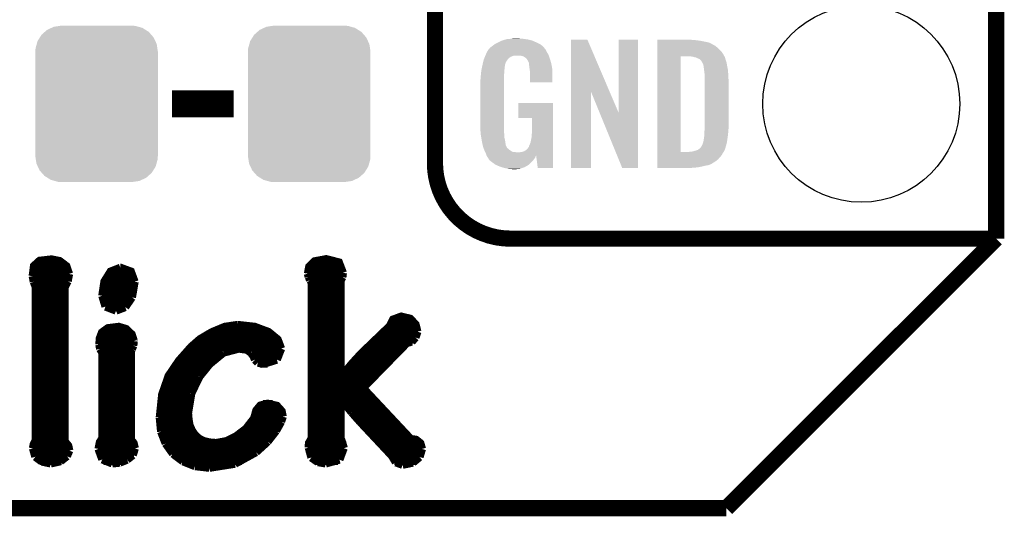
# Model space of a CAD drawing. Extents: x -1.3 to 24.2, y -3.9 to 39.2.
# Tile 11 of 29: x 14.9 to 24.2, y -3.9 to 0.8. Entities that reach past the tile are written whole.
import ezdxf

# ---------------------------------------------------------------- set-up
doc = ezdxf.new("R2010")
doc.units = 0
doc.layers.get('0').update_dxf_attribs({"linetype": 'CONTINUOUS'})
for name, color, linetype in [('3D_HALL_16_CLICK_V100_GKO', 5, 'CONTINUOUS'), ('3D_HALL_16_CLICK_V100_GTO', 14, 'CONTINUOUS'), ('3D_HALL_16_CLICK_V100_GTS', 12, 'CONTINUOUS')]:
    doc.layers.add(name, color=color, linetype=linetype)

# ---------------------------------------------------------------- blocks, each defined once
blk = doc.blocks.new('CUSTOM_71')
for points in [[(-0.53404, 0.625952), (-0.518606, 0.650592), (0.536988, 0.625952), (0.515276, 0.650592)], [(-0.518606, 0.650592), (-0.486794, 0.678626), (0.515276, 0.650592), (0.490572, 0.678626)], [(-0.486794, 0.678626), (-0.465932, 0.697008), (0.490572, 0.678626), (0.461224, 0.697008)], [(-0.465932, 0.697008), (-0.425122, 0.715892), (0.461224, 0.697008), (0.431072, 0.715892)], [(-0.425122, 0.715892), (-0.402214, 0.726492), (0.431072, 0.715892), (0.392864, 0.726492)], [(-0.402214, 0.726492), (-0.346074, 0.73466), (0.392864, 0.726492), (0.36342, 0.73466)], [(-0.346074, 0.73466), (-0.33274, 0.7366), (0.36342, 0.73466), (0.33274, 0.7366)], [(-0.57464, 0.52344), (-0.563878, 0.562234), (0.572118, 0.52344), (0.566472, 0.562234)], [(-0.563878, 0.562234), (-0.555872, 0.591092), (0.566472, 0.562234), (0.55312, 0.591092)], [(-0.555872, 0.591092), (-0.53404, 0.625952), (0.55312, 0.591092), (0.536988, 0.625952)], [(-0.57658, 0.49276), (-0.57464, 0.52344), (0.57658, 0.49276), (0.572118, 0.52344)], [(-0.57658, -0.49276), (-0.57658, 0.49276), (0.57658, -0.49276), (0.57658, 0.49276)], [(-0.572116, -0.52344), (-0.57658, -0.49276), (0.57464, -0.52344), (0.57658, -0.49276)], [(-0.566472, -0.562234), (-0.572116, -0.52344), (0.563876, -0.562234), (0.57464, -0.52344)], [(-0.553118, -0.591092), (-0.566472, -0.562234), (0.555872, -0.591092), (0.563876, -0.562234)], [(-0.536988, -0.625952), (-0.553118, -0.591092), (0.534038, -0.625952), (0.555872, -0.591092)], [(-0.515274, -0.650592), (-0.536988, -0.625952), (0.518606, -0.650592), (0.534038, -0.625952)], [(-0.490572, -0.678626), (-0.515274, -0.650592), (0.486792, -0.678626), (0.518606, -0.650592)], [(-0.461222, -0.697008), (-0.490572, -0.678626), (0.465932, -0.697008), (0.486792, -0.678626)], [(-0.431072, -0.715892), (-0.461222, -0.697008), (0.42512, -0.715892), (0.465932, -0.697008)], [(-0.392862, -0.726492), (-0.431072, -0.715892), (0.402214, -0.726492), (0.42512, -0.715892)], [(-0.36342, -0.73466), (-0.392862, -0.726492), (0.346072, -0.73466), (0.402214, -0.726492)], [(-0.33274, -0.7366), (-0.36342, -0.73466), (0.33274, -0.7366), (0.346072, -0.73466)]]:
    blk.add_solid(points)
blk = doc.blocks.new('ROUND_35')
blk.add_circle((0, 0), 0.9271)

msp = doc.modelspace()

# ---------------------------------------------------------------- linework, layer by layer
at = {"layer": '3D_HALL_16_CLICK_V100_GKO', "const_width": 0.1524}
for points in [[(24.13, -1.27), (24.13, 36.83)], [(21.59, -3.81), (24.13, -1.27)], [(-1.27, -3.81), (21.59, -3.81)]]:
    msp.add_lwpolyline(points, dxfattribs=at)
at = {"layer": '3D_HALL_16_CLICK_V100_GTO'}
for points, const_width in [([(18.8468, -0.5588), (18.8468, 18.3388)], 0.1524), ([(16.37284, 0), (16.95196, 0)], 0.254), ([(19.558, -1.27), (24.13, -1.27)], 0.1524), ([(22.84984, -1.27), (23.8506, -1.27)], 0.1524), ([(15.05966, -1.62306), (15.07236, -1.52654), (15.1257, -1.47828), (15.23746, -1.46558), (15.31366, -1.48082), (15.37716, -1.52908), (15.40256, -1.60274)], 0.0762), ([(17.65046, -1.6002), (17.66316, -1.53416), (17.71396, -1.48336), (17.82318, -1.46304), (17.94256, -1.49352), (17.98066, -1.59258)], 0.0762), ([(15.05966, -1.61036), (15.40256, -1.61036)], 0.0762), ([(15.06982, -1.53416), (15.38224, -1.53416)], 0.0762), ([(15.38986, -1.67132), (15.40256, -1.60274)], 0.0762), ([(15.71498, -1.80848), (15.7353, -1.67386), (15.79372, -1.57988), (15.88516, -1.54432)], 0.0762), ([(15.76578, -1.61036), (16.00708, -1.61036)], 0.0762), ([(15.88516, -1.54432), (15.8877, -1.54432), (15.98422, -1.57988), (16.01978, -1.6764)], 0.0762), ([(17.65046, -1.6002), (17.65808, -1.63068)], 0.0762), ([(17.653, -1.61036), (17.97812, -1.61036)], 0.0762), ([(17.66316, -1.53416), (17.9705, -1.53416)], 0.0762), ([(17.97558, -1.63322), (17.98066, -1.59258)], 0.0762), ([(15.05966, -1.62306), (15.06982, -1.6764)], 0.0762), ([(15.06982, -1.6764), (15.0876, -1.72212)], 0.0762), ([(15.07236, -1.68656), (15.38478, -1.68656)], 0.0762), ([(15.35938, -1.72974), (15.38986, -1.67132)], 0.0762), ([(15.73022, -1.68656), (16.01978, -1.68656)], 0.0762), ([(15.99438, -1.82372), (16.01978, -1.6764)], 0.0762), ([(17.65808, -1.63068), (17.67078, -1.66116)], 0.0762), ([(17.65808, -3.2385), (17.66062, -3.19532), (17.68602, -3.15214), (17.68602, -1.68148)], 0.0762), ([(17.67078, -1.66116), (17.68602, -1.68148)], 0.0762), ([(17.68602, -1.68656), (17.9578, -1.68656)], 0.0762), ([(17.9578, -1.66878), (17.97558, -1.63322)], 0.0762), ([(17.9578, -2.56794), (17.9578, -1.66878)], 0.0762), ([(15.0876, -3.16992), (15.0876, -1.72212)], 0.0762), ([(15.0876, -1.76276), (15.35938, -1.76276)], 0.0762), ([(15.35938, -3.17754), (15.35938, -1.72974)], 0.0762), ([(15.71498, -1.76276), (16.01216, -1.76276)], 0.0762), ([(17.68602, -1.76276), (17.9578, -1.76276)], 0.0762), ([(15.0876, -1.83896), (15.35938, -1.83896)], 0.0762), ([(15.71498, -1.80848), (15.74546, -1.91008)], 0.0762), ([(15.71498, -1.83896), (15.98676, -1.83896)], 0.0762), ([(15.93088, -1.91516), (15.99438, -1.82372)], 0.0762), ([(17.68602, -1.83896), (17.9578, -1.83896)], 0.0762), ([(15.0876, -1.91516), (15.35938, -1.91516)], 0.0762), ([(15.74546, -1.91008), (15.84452, -1.94818)], 0.0762), ([(15.75054, -1.91516), (15.93088, -1.91516)], 0.0762), ([(15.84452, -1.94818), (15.93088, -1.91516)], 0.0762), ([(17.68602, -1.91516), (17.9578, -1.91516)], 0.0762), ([(15.0876, -1.99136), (15.35938, -1.99136)], 0.0762), ([(15.0876, -2.06756), (15.35938, -2.06756)], 0.0762), ([(17.68602, -1.99136), (17.9578, -1.99136)], 0.0762), ([(17.68602, -2.06756), (17.9578, -2.06756)], 0.0762), ([(17.9578, -2.56794), (17.96288, -2.57048), (18.06956, -2.44348), (18.15338, -2.35204), (18.42008, -2.0955), (18.4531, -2.032), (18.5293, -2.00406), (18.61312, -2.02438), (18.66392, -2.07772), (18.6817, -2.1463)], 0.0762), ([(18.42516, -2.06756), (18.65884, -2.06756)], 0.0762), ([(15.0876, -2.14376), (15.35938, -2.14376)], 0.0762), ([(15.68704, -2.26822), (15.69212, -2.20726), (15.71244, -2.15392), (15.76832, -2.11328), (15.86992, -2.10058), (15.9385, -2.1209), (15.99184, -2.1717), (16.01216, -2.23266)], 0.0762), ([(15.72006, -2.14376), (15.96644, -2.14376)], 0.0762), ([(16.256, -2.95656), (16.27886, -2.73812), (16.33982, -2.56286), (16.43634, -2.42062), (16.55318, -2.28854), (16.63446, -2.21742), (16.74622, -2.15138), (16.86814, -2.10058), (16.99006, -2.0828)], 0.0762), ([(16.75892, -2.14376), (17.272, -2.14376)], 0.0762), ([(16.99006, -2.0828), (16.9926, -2.0828), (17.15008, -2.10058), (17.27962, -2.14884), (17.36598, -2.21996), (17.399, -2.30632)], 0.0762), ([(17.68602, -2.14376), (17.9578, -2.14376)], 0.0762), ([(18.36928, -2.14376), (18.6817, -2.14376)], 0.0762), ([(18.66392, -2.20218), (18.6817, -2.1463)], 0.0762), ([(15.0876, -2.21996), (15.35938, -2.21996)], 0.0762), ([(15.68958, -2.21996), (16.01216, -2.21996)], 0.0762), ([(16.00708, -2.27838), (16.01216, -2.2352)], 0.0762), ([(16.01216, -2.2352), (16.01216, -2.23266)], 0.0762), ([(16.63192, -2.21996), (17.36598, -2.21996)], 0.0762), ([(17.68602, -2.21996), (17.9578, -2.21996)], 0.0762), ([(18.16862, -2.67716), (18.58264, -2.25298)], 0.0762), ([(18.29054, -2.21996), (18.65376, -2.21996)], 0.0762), ([(18.58264, -2.25298), (18.62836, -2.24028)], 0.0762), ([(18.62836, -2.24028), (18.66392, -2.20218)], 0.0762), ([(15.0876, -2.29616), (15.35938, -2.29616)], 0.0762), ([(15.67942, -3.2512), (15.69212, -3.1877), (15.71498, -3.15214), (15.71498, -2.34442)], 0.0762), ([(15.68704, -2.26822), (15.69466, -2.30886)], 0.0762), ([(15.68958, -2.29616), (16.002, -2.29616)], 0.0762), ([(15.69466, -2.30886), (15.71498, -2.34442)], 0.0762), ([(15.98422, -2.33172), (15.99438, -2.3114)], 0.0762), ([(15.98422, -3.16484), (15.98422, -2.33172)], 0.0762), ([(15.99438, -2.3114), (16.00708, -2.27838)], 0.0762), ([(16.5481, -2.29616), (17.39646, -2.29616)], 0.0762), ([(16.7259, -2.4511), (16.85544, -2.34442)], 0.0762), ([(16.85544, -2.34442), (17.00022, -2.30632)], 0.0762), ([(17.00022, -2.30632), (17.07642, -2.31648)], 0.0762), ([(17.07642, -2.31648), (17.11452, -2.34442)], 0.0762), ([(17.11452, -2.34442), (17.13738, -2.3749)], 0.0762), ([(17.35836, -2.41046), (17.399, -2.30632)], 0.0762), ([(17.68602, -2.29616), (17.9578, -2.29616)], 0.0762), ([(18.2118, -2.29616), (18.53946, -2.29616)], 0.0762), ([(15.0876, -2.37236), (15.35938, -2.37236)], 0.0762), ([(15.71498, -2.37236), (15.98422, -2.37236)], 0.0762), ([(16.47698, -2.37236), (16.81226, -2.37236)], 0.0762), ([(17.13484, -2.37236), (17.38376, -2.37236)], 0.0762), ([(17.13738, -2.3749), (17.15262, -2.41046)], 0.0762), ([(17.15262, -2.41046), (17.18056, -2.4384)], 0.0762), ([(17.18056, -2.4384), (17.22882, -2.4511)], 0.0762), ([(17.22882, -2.4511), (17.35836, -2.41046)], 0.0762), ([(17.68602, -2.37236), (17.9578, -2.37236)], 0.0762), ([(18.1356, -2.37236), (18.4658, -2.37236)], 0.0762), ([(15.0876, -2.44856), (15.35938, -2.44856)], 0.0762), ([(15.0876, -2.52476), (15.35938, -2.52476)], 0.0762), ([(15.71498, -2.44856), (15.98422, -2.44856)], 0.0762), ([(15.71498, -2.52476), (15.98422, -2.52476)], 0.0762), ([(16.36268, -2.52476), (16.6624, -2.52476)], 0.0762), ([(16.41348, -2.44856), (16.72844, -2.44856)], 0.0762), ([(16.62938, -2.57048), (16.7259, -2.4511)], 0.0762), ([(17.20088, -2.44856), (17.272, -2.44856)], 0.0762), ([(17.68602, -2.44856), (17.9578, -2.44856)], 0.0762), ([(17.68602, -2.52476), (17.9578, -2.52476)], 0.0762), ([(18.00098, -2.52476), (18.31848, -2.52476)], 0.0762), ([(18.06702, -2.44856), (18.39214, -2.44856)], 0.0762), ([(15.0876, -2.60096), (15.35938, -2.60096)], 0.0762), ([(15.71498, -2.60096), (15.98422, -2.60096)], 0.0762), ([(16.32204, -2.60096), (16.6116, -2.60096)], 0.0762), ([(16.55318, -2.72796), (16.62938, -2.57048)], 0.0762), ([(17.68602, -2.60096), (18.24228, -2.60096)], 0.0762), ([(15.0876, -2.67716), (15.35938, -2.67716)], 0.0762), ([(15.71498, -2.67716), (15.98422, -2.67716)], 0.0762), ([(16.2941, -2.67716), (16.5735, -2.67716)], 0.0762), ([(17.68602, -2.67716), (18.16862, -2.67716)], 0.0762), ([(18.16862, -2.67716), (18.6182, -3.15722), (18.669, -3.16484), (18.70964, -3.19786), (18.72488, -3.2512)], 0.0762), ([(15.0876, -2.75336), (15.35938, -2.75336)], 0.0762), ([(15.71498, -2.75336), (15.98422, -2.75336)], 0.0762), ([(16.27378, -2.75336), (16.54556, -2.75336)], 0.0762), ([(16.5227, -2.91338), (16.55318, -2.72796)], 0.0762), ([(17.68602, -2.75336), (18.23974, -2.75336)], 0.0762), ([(17.9578, -2.78638), (17.96288, -2.78384)], 0.0762), ([(17.9578, -3.14706), (17.9578, -2.78638)], 0.0762), ([(17.96288, -2.78384), (18.06448, -2.9083)], 0.0762), ([(15.0876, -2.82956), (15.35938, -2.82956)], 0.0762), ([(15.0876, -2.90576), (15.35938, -2.90576)], 0.0762), ([(15.71498, -2.82956), (15.98422, -2.82956)], 0.0762), ([(15.71498, -2.90576), (15.98422, -2.90576)], 0.0762), ([(16.256, -2.90576), (16.5227, -2.90576)], 0.0762), ([(16.26108, -2.82956), (16.52778, -2.82956)], 0.0762), ([(16.5227, -2.91338), (16.52778, -2.97688), (16.53794, -3.03276), (16.5608, -3.08102), (16.58874, -3.12166), (16.62684, -3.15468), (16.67256, -3.17754), (16.7259, -3.19024), (16.78686, -3.19532), (16.88338, -3.17754), (16.97228, -3.13436), (17.0688, -3.0607), (17.145, -2.96164), (17.16532, -2.88798), (17.20342, -2.84226), (17.272, -2.82448), (17.35836, -2.8448), (17.40408, -2.8956), (17.41424, -2.9464)], 0.0762), ([(17.16024, -2.90576), (17.40662, -2.90576)], 0.0762), ([(17.22882, -2.82956), (17.32026, -2.82956)], 0.0762), ([(17.68602, -2.82956), (17.9578, -2.82956)], 0.0762), ([(17.68602, -2.90576), (17.9578, -2.90576)], 0.0762), ([(17.99844, -2.82956), (18.31086, -2.82956)], 0.0762), ([(18.06194, -2.90576), (18.38198, -2.90576)], 0.0762), ([(18.06448, -2.9083), (18.14068, -2.99466)], 0.0762), ([(15.0876, -2.98196), (15.35938, -2.98196)], 0.0762), ([(15.71498, -2.98196), (15.98422, -2.98196)], 0.0762), ([(16.256, -2.95656), (16.2687, -3.08864)], 0.0762), ([(16.256, -2.98196), (16.52778, -2.98196)], 0.0762), ([(17.1323, -2.98196), (17.40408, -2.98196)], 0.0762), ([(17.35074, -3.08102), (17.399, -2.99466)], 0.0762), ([(17.399, -2.99466), (17.41424, -2.9464)], 0.0762), ([(17.68602, -2.98196), (17.9578, -2.98196)], 0.0762), ([(18.12798, -2.98196), (18.4531, -2.98196)], 0.0762), ([(18.14068, -2.99466), (18.4404, -3.3147)], 0.0762), ([(15.0876, -3.05816), (15.35938, -3.05816)], 0.0762), ([(15.71498, -3.05816), (15.98422, -3.05816)], 0.0762), ([(16.26362, -3.05816), (16.5481, -3.05816)], 0.0762), ([(16.2687, -3.08864), (16.31188, -3.2004)], 0.0762), ([(17.07134, -3.05816), (17.36598, -3.05816)], 0.0762), ([(17.272, -3.18262), (17.35074, -3.08102)], 0.0762), ([(17.68602, -3.05816), (17.9578, -3.05816)], 0.0762), ([(18.1991, -3.05816), (18.52422, -3.05816)], 0.0762), ([(15.0622, -3.24612), (15.06982, -3.20802), (15.0876, -3.16992)], 0.0762), ([(15.0876, -3.13436), (15.35938, -3.13436)], 0.0762), ([(15.35938, -3.17754), (15.39494, -3.22072), (15.4051, -3.26644)], 0.0762), ([(15.71498, -3.13436), (15.98422, -3.13436)], 0.0762), ([(15.98422, -3.16484), (16.00962, -3.19532), (16.02232, -3.24612)], 0.0762), ([(16.28394, -3.13436), (16.60144, -3.13436)], 0.0762), ([(16.97482, -3.13436), (17.31264, -3.13436)], 0.0762), ([(17.16278, -3.28168), (17.272, -3.18262)], 0.0762), ([(17.68602, -3.13436), (17.9578, -3.13436)], 0.0762), ([(17.9578, -3.14706), (17.97558, -3.19532), (17.98828, -3.24358)], 0.0762), ([(18.27022, -3.13436), (18.59534, -3.13436)], 0.0762), ([(15.0622, -3.24612), (15.08506, -3.32486)], 0.0762), ([(15.06982, -3.21056), (15.38732, -3.21056)], 0.0762), ([(15.38224, -3.31978), (15.4051, -3.26644)], 0.0762), ([(15.67942, -3.2512), (15.71498, -3.35026)], 0.0762), ([(15.6845, -3.21056), (16.0147, -3.21056)], 0.0762), ([(16.002, -3.30962), (16.02232, -3.24612)], 0.0762), ([(16.31188, -3.2004), (16.38046, -3.29692)], 0.0762), ([(16.31696, -3.21056), (17.2466, -3.21056)], 0.0762), ([(16.96466, -3.3909), (17.16278, -3.28168)], 0.0762), ([(17.65808, -3.21056), (17.9832, -3.21056)], 0.0762), ([(17.65808, -3.2385), (17.68348, -3.33248)], 0.0762), ([(17.94764, -3.3528), (17.98828, -3.24358)], 0.0762), ([(18.34134, -3.21056), (18.71472, -3.21056)], 0.0762), ([(18.70202, -3.3274), (18.72488, -3.2512)], 0.0762), ([(15.06728, -3.28676), (15.40256, -3.28676)], 0.0762), ([(15.08506, -3.32486), (15.14602, -3.37058)], 0.0762), ([(15.12824, -3.36296), (15.33144, -3.36296)], 0.0762), ([(15.14602, -3.37058), (15.22984, -3.38836)], 0.0762), ([(15.22984, -3.38836), (15.32128, -3.36804)], 0.0762), ([(15.32128, -3.36804), (15.38224, -3.31978)], 0.0762), ([(15.68196, -3.28676), (16.0147, -3.28676)], 0.0762), ([(15.71498, -3.35026), (15.80896, -3.38836)], 0.0762), ([(15.72768, -3.36296), (15.93342, -3.36296)], 0.0762), ([(15.88008, -3.38074), (15.94866, -3.3528)], 0.0762), ([(15.94866, -3.3528), (16.002, -3.30962)], 0.0762), ([(16.37284, -3.28676), (17.15516, -3.28676)], 0.0762), ([(16.38046, -3.29692), (16.47444, -3.36804)], 0.0762), ([(16.46682, -3.36296), (17.0307, -3.36296)], 0.0762), ([(16.47444, -3.36804), (16.58874, -3.41376)], 0.0762), ([(17.66316, -3.28676), (17.98574, -3.28676)], 0.0762), ([(17.68348, -3.33248), (17.74444, -3.37566)], 0.0762), ([(17.71396, -3.36296), (17.93494, -3.36296)], 0.0762), ([(17.8181, -3.38836), (17.94764, -3.3528)], 0.0762), ([(18.41246, -3.28676), (18.7198, -3.28676)], 0.0762), ([(18.4404, -3.3147), (18.4785, -3.3782)], 0.0762), ([(18.46326, -3.36296), (18.669, -3.36296)], 0.0762), ([(18.63852, -3.38074), (18.70202, -3.3274)], 0.0762), ([(15.80896, -3.38836), (15.88008, -3.38074)], 0.0762), ([(16.58874, -3.41376), (16.72336, -3.429)], 0.0762), ([(16.72336, -3.429), (16.96466, -3.3909)], 0.0762), ([(17.74444, -3.37566), (17.8181, -3.38836)], 0.0762), ([(18.4785, -3.3782), (18.542, -3.40106)], 0.0762), ([(18.542, -3.40106), (18.63852, -3.38074)], 0.0762)]:
    msp.add_lwpolyline(points, dxfattribs=dict(at, const_width=const_width))
at = {"layer": '3D_HALL_16_CLICK_V100_GTO', "const_width": 0.1524}
msp.add_lwpolyline([(18.8468, -0.5588, 0.4142136), (19.558, -1.27)], format="xyb", dxfattribs=at)
at = {"layer": '3D_HALL_16_CLICK_V100_GTO'}
for points in [[(19.387822, 0.546102), (19.405282, 0.5588), (19.857718, 0.546102), (19.842476, 0.5588)], [(19.405282, 0.5588), (19.415762, 0.56642), (19.842476, 0.5588), (19.827238, 0.56642)], [(19.415762, 0.56642), (19.44116, 0.57912), (19.827238, 0.56642), (19.80184, 0.57912)], [(19.44116, 0.57912), (19.45132, 0.5842), (19.80184, 0.57912), (19.790228, 0.5842)], [(19.45132, 0.5842), (19.47418, 0.59436), (19.790228, 0.5842), (19.767004, 0.59436)], [(19.47418, 0.59436), (19.481794, 0.596898), (19.767004, 0.59436), (19.761202, 0.596898)], [(19.481794, 0.596898), (19.49704, 0.60198), (19.761202, 0.596898), (19.739606, 0.60198)], [(19.49704, 0.60198), (19.513974, 0.60706), (19.739606, 0.60198), (19.718018, 0.60706)], [(19.513974, 0.60706), (19.522442, 0.6096), (19.718018, 0.60706), (19.69897, 0.6096)], [(19.522442, 0.6096), (19.55292, 0.61214), (19.69897, 0.6096), (19.67992, 0.61214)], [(19.55292, 0.61214), (19.56816, 0.61468), (19.67992, 0.61214), (19.664682, 0.61468)], [(19.56816, 0.61468), (19.583402, 0.61722), (19.646902, 0.61468), (19.636742, 0.61722)], [(20.126974, 0.116718), (20.126982, 0.604504), (20.489968, 0.116718), (20.281904, 0.604504)], [(20.126982, 0.604504), (20.126984, 0.60452), (20.281904, 0.604504), (20.126984, 0.60452)], [(20.57654, -0.086242), (20.576562, 0.604496), (20.756866, -0.086242), (20.75688, 0.604496)], [(20.576562, 0.604496), (20.576564, 0.60452), (20.75688, 0.604496), (20.576564, 0.60452)], [(20.939782, 0.60198), (20.939784, 0.60452), (21.27504, 0.60198), (21.24964, 0.60452)], [(20.939782, 0.59944), (20.939782, 0.60198), (21.30806, 0.59944), (21.27504, 0.60198)], [(20.939782, 0.59436), (20.939782, 0.59944), (21.346158, 0.59436), (21.30806, 0.59944)], [(20.939782, 0.579118), (20.939782, 0.59436), (21.422362, 0.579118), (21.346158, 0.59436)], [(20.939782, 0.563878), (20.939782, 0.579118), (21.455378, 0.563878), (21.422362, 0.579118)], [(20.939782, 0.561338), (20.939782, 0.563878), (21.457924, 0.561338), (21.455378, 0.563878)], [(20.939782, 0.54864), (20.939782, 0.561338), (21.483318, 0.54864), (21.457924, 0.561338)], [(19.324722, 0.462282), (19.32686, 0.46736), (19.91614, 0.462282), (19.91291, 0.46736)], [(19.32686, 0.46736), (19.33702, 0.49022), (19.91291, 0.46736), (19.898362, 0.49022)], [(19.33702, 0.49022), (19.337022, 0.490222), (19.898362, 0.49022), (19.898362, 0.490222)], [(19.337022, 0.490222), (19.352256, 0.513076), (19.898362, 0.490222), (19.888202, 0.513076)], [(19.352256, 0.513076), (19.35226, 0.513082), (19.888202, 0.513076), (19.888198, 0.513082)], [(19.35226, 0.513082), (19.352276, 0.515626), (19.888198, 0.513082), (19.885654, 0.515626)], [(19.352276, 0.515626), (19.357338, 0.518164), (19.885654, 0.515626), (19.883118, 0.518164)], [(19.357338, 0.518164), (19.361148, 0.523242), (19.883118, 0.518164), (19.878042, 0.523242)], [(19.361148, 0.523242), (19.364956, 0.528316), (19.878042, 0.523242), (19.875502, 0.528316)], [(19.364956, 0.528316), (19.364962, 0.528322), (19.875502, 0.528316), (19.875498, 0.528322)], [(19.364962, 0.528322), (19.38782, 0.5461), (19.875498, 0.528322), (19.85772, 0.5461)], [(19.38782, 0.5461), (19.387822, 0.546102), (19.85772, 0.5461), (19.857718, 0.546102)], [(20.93978, 0.4953), (20.939782, 0.518162), (21.54174, 0.4953), (21.51888, 0.518162)], [(20.93978, 0.4699), (20.93978, 0.4953), (21.55952, 0.4699), (21.54174, 0.4953)], [(20.93978, 0.44704), (20.93978, 0.4699), (21.57199, 0.44704), (21.55952, 0.4699)], [(20.939782, 0.518162), (20.939782, 0.54864), (21.51888, 0.518162), (21.483318, 0.54864)], [(19.29384, 0.36576), (19.299282, 0.388622), (19.506044, 0.36576), (19.512278, 0.388622)], [(19.299282, 0.388622), (19.304122, 0.40894), (19.512278, 0.388622), (19.52498, 0.40894)], [(19.304122, 0.40894), (19.306542, 0.419102), (19.52498, 0.40894), (19.531756, 0.419102)], [(19.306542, 0.419102), (19.308678, 0.424176), (19.531756, 0.419102), (19.535142, 0.424176)], [(19.308678, 0.424176), (19.309748, 0.426718), (19.535142, 0.424176), (19.540216, 0.426718)], [(19.309748, 0.426718), (19.314026, 0.436878), (19.540216, 0.426718), (19.550378, 0.436878)], [(19.314026, 0.436878), (19.317234, 0.4445), (19.550378, 0.436878), (19.563078, 0.4445)], [(19.317234, 0.4445), (19.321512, 0.454658), (19.563078, 0.4445), (19.591018, 0.454658)], [(19.321512, 0.45466), (19.324722, 0.462282), (19.918682, 0.45466), (19.91614, 0.462282)], [(19.321512, 0.454658), (19.321512, 0.45466), (19.591018, 0.454658), (19.654516, 0.45466)], [(19.669762, 0.44958), (19.654516, 0.45466), (19.920374, 0.44958), (19.918682, 0.45466)], [(19.67992, 0.447042), (19.669762, 0.44958), (19.92122, 0.447042), (19.920374, 0.44958)], [(19.695158, 0.436882), (19.67992, 0.447042), (19.924608, 0.436882), (19.92122, 0.447042)], [(19.700236, 0.434342), (19.695158, 0.436882), (19.925454, 0.434342), (19.924608, 0.436882)], [(19.708948, 0.42418), (19.700236, 0.434342), (19.92884, 0.42418), (19.925454, 0.434342)], [(19.71548, 0.416558), (19.708948, 0.42418), (19.931082, 0.416558), (19.92884, 0.42418)], [(19.72564, 0.396242), (19.71548, 0.416558), (19.937058, 0.396242), (19.931082, 0.416558)], [(19.730716, 0.388626), (19.72564, 0.396242), (19.939298, 0.388626), (19.937058, 0.396242)], [(19.73072, 0.381004), (19.730716, 0.388626), (19.94154, 0.381004), (19.939298, 0.388626)], [(19.730722, 0.381002), (19.73072, 0.381004), (19.94154, 0.381002), (19.94154, 0.381004)], [(19.733258, 0.375924), (19.730722, 0.381002), (19.942508, 0.375924), (19.94154, 0.381002)], [(19.73326, 0.360682), (19.733258, 0.375924), (19.945412, 0.360682), (19.942508, 0.375924)], [(20.939762, -0.452098), (20.93978, 0.44704), (21.16074, -0.452098), (21.160762, 0.44704)], [(21.272502, 0.4445), (21.252178, 0.44704), (21.573376, 0.4445), (21.57199, 0.44704)], [(21.28139, 0.44196), (21.272502, 0.4445), (21.57476, 0.44196), (21.573376, 0.4445)], [(21.290278, 0.43942), (21.28139, 0.44196), (21.576032, 0.43942), (21.57476, 0.44196)], [(21.302982, 0.436878), (21.290278, 0.43942), (21.577302, 0.436878), (21.576032, 0.43942)], [(21.315682, 0.431798), (21.302982, 0.436878), (21.578572, 0.431798), (21.577302, 0.436878)], [(21.323302, 0.42672), (21.315682, 0.431798), (21.57984, 0.42672), (21.578572, 0.431798)], [(21.328384, 0.42418), (21.323302, 0.42672), (21.580566, 0.42418), (21.57984, 0.42672)], [(21.330924, 0.424178), (21.328384, 0.42418), (21.580568, 0.424178), (21.580566, 0.42418)], [(21.34108, 0.419098), (21.330924, 0.424178), (21.582018, 0.419098), (21.580568, 0.424178)], [(21.351238, 0.40894), (21.34108, 0.419098), (21.58492, 0.40894), (21.582018, 0.419098)], [(21.35124, 0.408938), (21.351238, 0.40894), (21.584922, 0.408938), (21.58492, 0.40894)], [(21.363938, 0.38862), (21.35124, 0.408938), (21.591694, 0.38862), (21.584922, 0.408938)], [(21.36521, 0.38608), (21.363938, 0.38862), (21.59254, 0.38608), (21.591694, 0.38862)], [(21.36902, 0.378458), (21.36521, 0.38608), (21.593812, 0.378458), (21.59254, 0.38608)], [(21.37156, 0.37084), (21.36902, 0.378458), (21.59508, 0.37084), (21.593812, 0.378458)], [(21.3741, 0.365756), (21.37156, 0.37084), (21.595928, 0.365756), (21.59508, 0.37084)], [(19.279134, 0.274318), (19.28154, 0.29718), (19.49704, 0.274318), (19.49958, 0.29718)], [(19.28154, 0.29718), (19.283412, 0.314958), (19.49958, 0.29718), (19.49958, 0.314958)], [(19.283412, 0.314958), (19.28368, 0.3175), (19.49958, 0.314958), (19.500002, 0.3175)], [(19.28368, 0.3175), (19.286352, 0.330198), (19.500002, 0.3175), (19.50212, 0.330198)], [(19.286352, 0.330198), (19.289026, 0.342898), (19.50212, 0.330198), (19.50212, 0.342898)], [(19.289026, 0.342898), (19.291164, 0.353058), (19.50212, 0.342898), (19.50466, 0.353058)], [(19.291164, 0.353058), (19.29277, 0.360678), (19.50466, 0.353058), (19.50466, 0.360678)], [(19.29277, 0.360678), (19.29384, 0.36576), (19.50466, 0.360678), (19.506044, 0.36576)], [(19.7358, 0.34036), (19.73326, 0.360682), (19.949282, 0.34036), (19.945412, 0.360682)], [(19.737756, 0.327658), (19.7358, 0.34036), (19.9517, 0.327658), (19.949282, 0.34036)], [(19.74088, 0.307342), (19.737756, 0.327658), (19.951696, 0.307342), (19.9517, 0.327658)], [(19.74088, 0.203224), (19.74088, 0.307342), (19.951676, 0.203224), (19.951696, 0.307342)], [(21.3741, 0.363218), (21.3741, 0.365756), (21.596352, 0.363218), (21.595928, 0.365756)], [(21.37537, 0.3556), (21.3741, 0.363218), (21.59762, 0.3556), (21.596352, 0.363218)], [(21.37664, 0.34798), (21.37537, 0.3556), (21.599144, 0.34798), (21.59762, 0.3556)], [(21.38045, 0.3175), (21.37664, 0.34798), (21.60524, 0.3175), (21.599144, 0.34798)], [(21.38426, 0.287018), (21.38045, 0.3175), (21.607034, 0.287018), (21.60524, 0.3175)], [(21.38426, 0.27432), (21.38426, 0.287018), (21.60778, 0.27432), (21.607034, 0.287018)], [(19.27352, 0.218442), (19.27606, 0.233682), (19.49704, 0.218442), (19.49704, 0.233682)], [(19.27352, -0.20574), (19.27352, 0.218442), (19.49704, -0.20574), (19.49704, 0.218442)], [(19.27606, 0.25146), (19.2786, 0.26924), (19.49704, 0.25146), (19.49704, 0.26924)], [(19.27606, 0.233682), (19.27606, 0.25146), (19.49704, 0.233682), (19.49704, 0.25146)], [(19.2786, 0.26924), (19.279134, 0.274318), (19.49704, 0.26924), (19.49704, 0.274318)], [(19.951676, 0.2032), (19.74088, 0.203224), (19.951676, 0.2032), (19.951676, 0.203224)], [(21.38426, 0.228602), (21.38426, 0.27432), (21.61032, 0.228602), (21.60778, 0.27432)], [(21.38426, -0.23368), (21.38426, 0.228602), (21.61032, -0.23368), (21.61032, 0.228602)], [(20.12696, -0.604496), (20.126974, 0.116718), (20.314896, -0.604496), (20.31492, 0.116718)], [(20.397834, -0.086242), (20.31492, 0.116718), (20.57654, -0.086242), (20.489968, 0.116718)], [(19.63166, -0.132056), (19.631682, 0.007596), (19.956774, -0.132056), (19.95678, 0.007596)], [(19.631682, 0.007596), (19.631684, 0.00762), (19.95678, 0.007596), (19.631684, 0.00762)], [(20.609556, -0.604504), (20.397834, -0.086242), (20.756856, -0.604504), (20.756866, -0.086242)], [(19.761176, -0.13208), (19.63166, -0.132056), (19.956774, -0.13208), (19.956774, -0.132056)], [(19.7612, -0.243842), (19.761176, -0.13208), (19.95677, -0.243842), (19.956774, -0.13208)], [(19.275788, -0.26924), (19.27352, -0.20574), (19.49704, -0.26924), (19.49704, -0.20574)], [(19.27606, -0.276858), (19.275788, -0.26924), (19.497994, -0.276858), (19.49704, -0.26924)], [(19.278094, -0.289562), (19.27606, -0.276858), (19.49958, -0.289562), (19.497994, -0.276858)], [(19.75866, -0.28194), (19.7612, -0.243842), (19.956768, -0.28194), (19.95677, -0.243842)], [(21.38172, -0.279398), (21.383336, -0.26162), (21.606298, -0.279398), (21.60778, -0.26162)], [(21.383336, -0.26162), (21.38426, -0.25146), (21.60778, -0.26162), (21.608702, -0.25146)], [(21.38426, -0.25146), (21.38426, -0.23368), (21.608702, -0.25146), (21.61032, -0.23368)], [(19.281752, -0.312422), (19.278094, -0.289562), (19.49958, -0.312422), (19.49958, -0.289562)], [(19.285408, -0.33528), (19.281752, -0.312422), (19.50466, -0.33528), (19.49958, -0.312422)], [(19.28622, -0.34036), (19.285408, -0.33528), (19.505676, -0.34036), (19.50466, -0.33528)], [(19.290284, -0.36068), (19.28622, -0.34036), (19.50974, -0.36068), (19.505676, -0.34036)], [(19.295874, -0.388622), (19.290284, -0.36068), (19.512282, -0.388622), (19.50974, -0.36068)], [(19.73834, -0.38354), (19.74596, -0.365758), (19.956764, -0.38354), (19.956764, -0.365758)], [(19.74596, -0.365758), (19.75104, -0.3429), (19.956764, -0.365758), (19.956766, -0.3429)], [(19.75104, -0.3429), (19.75612, -0.31496), (19.956766, -0.3429), (19.956766, -0.31496)], [(19.75612, -0.31496), (19.75866, -0.28194), (19.956766, -0.31496), (19.956768, -0.28194)], [(21.363938, -0.386082), (21.371558, -0.363222), (21.588982, -0.386082), (21.59508, -0.363222)], [(21.371558, -0.363222), (21.374098, -0.355602), (21.59508, -0.363222), (21.596168, -0.355602)], [(21.374098, -0.355602), (21.3741, -0.353064), (21.596168, -0.355602), (21.59653, -0.353064)], [(21.3741, -0.353064), (21.376638, -0.345442), (21.59653, -0.353064), (21.597618, -0.345442)], [(21.376638, -0.345442), (21.37664, -0.335282), (21.597618, -0.345442), (21.59907, -0.335282)], [(21.37664, -0.335282), (21.37918, -0.322578), (21.59907, -0.335282), (21.600886, -0.322578)], [(21.37918, -0.322578), (21.38172, -0.30226), (21.600886, -0.322578), (21.603788, -0.30226)], [(21.38172, -0.2921), (21.38172, -0.279398), (21.60524, -0.2921), (21.606298, -0.279398)], [(21.38172, -0.30226), (21.38172, -0.2921), (21.603788, -0.30226), (21.60524, -0.2921)], [(19.29638, -0.391162), (19.295874, -0.388622), (19.513554, -0.391162), (19.512282, -0.388622)], [(19.301714, -0.408938), (19.29638, -0.391162), (19.522442, -0.408938), (19.513554, -0.391162)], [(19.302478, -0.411484), (19.301714, -0.408938), (19.524982, -0.411484), (19.522442, -0.408938)], [(19.304, -0.416558), (19.302478, -0.411484), (19.527524, -0.416558), (19.524982, -0.411484)], [(19.304, -0.416562), (19.304, -0.416558), (19.52753, -0.416562), (19.527524, -0.416558)], [(19.306858, -0.424182), (19.304, -0.416562), (19.53768, -0.424182), (19.52753, -0.416562)], [(19.309716, -0.4318), (19.306858, -0.424182), (19.5453, -0.4318), (19.53768, -0.424182)], [(19.31162, -0.43688), (19.309716, -0.4318), (19.552922, -0.43688), (19.5453, -0.4318)], [(19.313798, -0.441958), (19.31162, -0.43688), (19.560538, -0.441958), (19.552922, -0.43688)], [(19.318152, -0.45212), (19.313798, -0.441958), (19.578324, -0.45212), (19.560538, -0.441958)], [(19.31924, -0.45466), (19.318152, -0.45212), (19.60118, -0.45466), (19.578324, -0.45212)], [(19.32051, -0.4572), (19.31924, -0.45466), (19.626578, -0.4572), (19.60118, -0.45466)], [(19.32686, -0.4699), (19.32051, -0.4572), (19.95676, -0.4699), (19.95676, -0.4572)], [(19.639282, -0.4572), (19.65198, -0.45466), (19.95676, -0.4572), (19.95676, -0.45466)], [(19.65198, -0.45466), (19.669762, -0.452118), (19.95676, -0.45466), (19.95676, -0.452118)], [(19.669762, -0.452118), (19.685002, -0.44704), (19.95676, -0.452118), (19.956762, -0.44704)], [(19.685002, -0.44704), (19.702778, -0.436878), (19.956762, -0.44704), (19.956762, -0.436878)], [(19.702778, -0.436878), (19.71802, -0.42164), (19.956762, -0.436878), (19.956762, -0.42164)], [(19.71802, -0.42164), (19.730718, -0.406402), (19.956762, -0.42164), (19.956762, -0.406402)], [(19.730718, -0.406402), (19.73326, -0.403856), (19.956762, -0.406402), (19.956762, -0.403856)], [(19.73326, -0.403856), (19.733262, -0.396236), (19.956762, -0.403856), (19.956764, -0.396236)], [(19.733262, -0.396236), (19.73834, -0.38354), (19.956764, -0.396236), (19.956764, -0.38354)], [(20.939762, -0.45212), (20.939762, -0.452098), (21.239478, -0.45212), (21.16074, -0.452098)], [(20.939762, -0.462282), (20.939762, -0.45212), (21.556978, -0.462282), (21.565106, -0.45212)], [(20.939762, -0.482598), (20.939762, -0.462282), (21.54682, -0.482598), (21.556978, -0.462282)], [(21.239478, -0.45212), (21.254718, -0.44958), (21.565106, -0.45212), (21.567138, -0.44958)], [(21.267418, -0.44958), (21.267424, -0.449578), (21.567138, -0.44958), (21.56714, -0.449578)], [(21.267424, -0.449578), (21.320758, -0.434342), (21.56714, -0.449578), (21.574758, -0.434342)], [(21.320758, -0.434342), (21.32076, -0.43434), (21.574758, -0.434342), (21.57476, -0.43434)], [(21.32076, -0.43434), (21.333458, -0.424182), (21.57476, -0.43434), (21.577884, -0.424182)], [(21.333458, -0.424182), (21.335994, -0.421646), (21.577884, -0.424182), (21.578664, -0.421646)], [(21.335994, -0.421646), (21.338532, -0.42164), (21.578664, -0.421646), (21.578666, -0.42164)], [(21.338532, -0.42164), (21.35124, -0.4064), (21.578666, -0.42164), (21.583356, -0.4064)], [(21.35124, -0.4064), (21.354414, -0.40132), (21.583356, -0.4064), (21.58492, -0.40132)], [(21.354414, -0.40132), (21.363938, -0.386082), (21.58492, -0.40132), (21.588982, -0.386082)], [(19.33194, -0.485138), (19.32686, -0.4699), (19.95676, -0.485138), (19.95676, -0.4699)], [(19.332708, -0.486674), (19.33194, -0.485138), (19.95676, -0.486674), (19.95676, -0.485138)], [(19.33271, -0.486676), (19.332708, -0.486674), (19.7993, -0.486676), (19.79932, -0.486674)], [(19.333214, -0.487686), (19.33271, -0.486676), (19.799294, -0.487686), (19.7993, -0.486676)], [(19.334484, -0.490224), (19.333214, -0.487686), (19.796758, -0.490224), (19.799294, -0.487686)], [(19.33702, -0.495298), (19.334484, -0.490224), (19.794582, -0.495298), (19.796758, -0.490224)], [(19.345486, -0.507998), (19.33702, -0.495298), (19.789138, -0.507998), (19.794582, -0.495298)], [(19.34718, -0.51054), (19.345486, -0.507998), (19.78723, -0.51054), (19.789138, -0.507998)], [(19.349714, -0.513074), (19.34718, -0.51054), (19.78533, -0.513074), (19.78723, -0.51054)], [(19.34972, -0.515618), (19.349714, -0.513074), (19.783424, -0.515618), (19.78533, -0.513074)], [(19.358792, -0.52832), (19.34972, -0.515618), (19.7739, -0.52832), (19.783424, -0.515618)], [(19.362418, -0.533398), (19.358792, -0.52832), (19.769386, -0.533398), (19.7739, -0.52832)], [(19.38274, -0.54864), (19.362418, -0.533398), (19.755836, -0.54864), (19.769386, -0.533398)], [(19.386298, -0.55118), (19.38274, -0.54864), (19.75358, -0.55118), (19.755836, -0.54864)], [(19.418298, -0.574038), (19.386298, -0.55118), (19.728436, -0.574038), (19.75358, -0.55118)], [(19.814538, -0.604498), (19.79932, -0.486674), (19.956756, -0.604498), (19.95676, -0.486674)], [(20.93976, -0.523242), (20.939762, -0.482598), (21.511258, -0.523242), (21.54682, -0.482598)], [(20.93976, -0.543562), (20.93976, -0.523242), (21.485858, -0.543562), (21.511258, -0.523242)], [(20.93976, -0.561342), (20.93976, -0.543562), (21.455378, -0.561342), (21.485858, -0.543562)], [(19.424114, -0.576582), (19.418298, -0.574038), (19.725638, -0.576582), (19.728436, -0.574038)], [(19.458938, -0.59182), (19.424114, -0.576582), (19.698968, -0.59182), (19.725638, -0.576582)], [(19.476212, -0.5969), (19.458938, -0.59182), (19.690078, -0.5969), (19.698968, -0.59182)], [(19.50212, -0.60452), (19.476212, -0.5969), (19.668488, -0.60452), (19.690078, -0.5969)], [(19.53768, -0.61214), (19.50212, -0.60452), (19.646898, -0.61214), (19.668488, -0.60452)], [(19.552918, -0.61468), (19.53768, -0.61214), (19.6215, -0.61468), (19.646898, -0.61214)], [(19.578318, -0.61722), (19.568158, -0.61468), (19.596102, -0.61722), (19.6215, -0.61468)], [(19.956756, -0.60452), (19.814538, -0.604498), (19.956756, -0.60452), (19.956756, -0.604498)], [(20.314896, -0.60452), (20.12696, -0.604496), (20.314896, -0.60452), (20.314896, -0.604496)], [(20.756856, -0.60452), (20.609556, -0.604504), (20.756856, -0.60452), (20.756856, -0.604504)], [(20.93976, -0.563882), (20.93976, -0.561342), (21.452836, -0.563882), (21.455378, -0.561342)], [(20.93976, -0.56896), (20.93976, -0.563882), (21.44268, -0.56896), (21.452836, -0.563882)], [(20.93976, -0.57658), (20.93976, -0.56896), (21.424898, -0.57658), (21.44268, -0.56896)], [(20.93976, -0.58166), (20.93976, -0.57658), (21.39696, -0.58166), (21.424898, -0.57658)], [(20.93976, -0.58928), (20.93976, -0.58166), (21.36394, -0.58928), (21.39696, -0.58166)], [(20.93976, -0.5969), (20.93976, -0.58928), (21.328378, -0.5969), (21.36394, -0.58928)], [(20.93976, -0.60198), (20.93976, -0.5969), (21.28266, -0.60198), (21.328378, -0.5969)], [(20.93976, -0.604496), (20.93976, -0.60198), (21.234856, -0.604496), (21.28266, -0.60198)], [(21.234402, -0.60452), (20.93976, -0.604496), (21.234402, -0.60452), (21.234856, -0.604496)]]:
    msp.add_solid(points, dxfattribs=at)

# ---------------------------------------------------------------- block references
at = {"layer": '3D_HALL_16_CLICK_V100_GTS'}
for name, p in [('ROUND_35', (22.86, 0)), ('CUSTOM_71', (15.66164, 0)), ('CUSTOM_71', (17.66316, 0))]:
    msp.add_blockref(name, p, dxfattribs=at)

doc.saveas('drawing.dxf')
